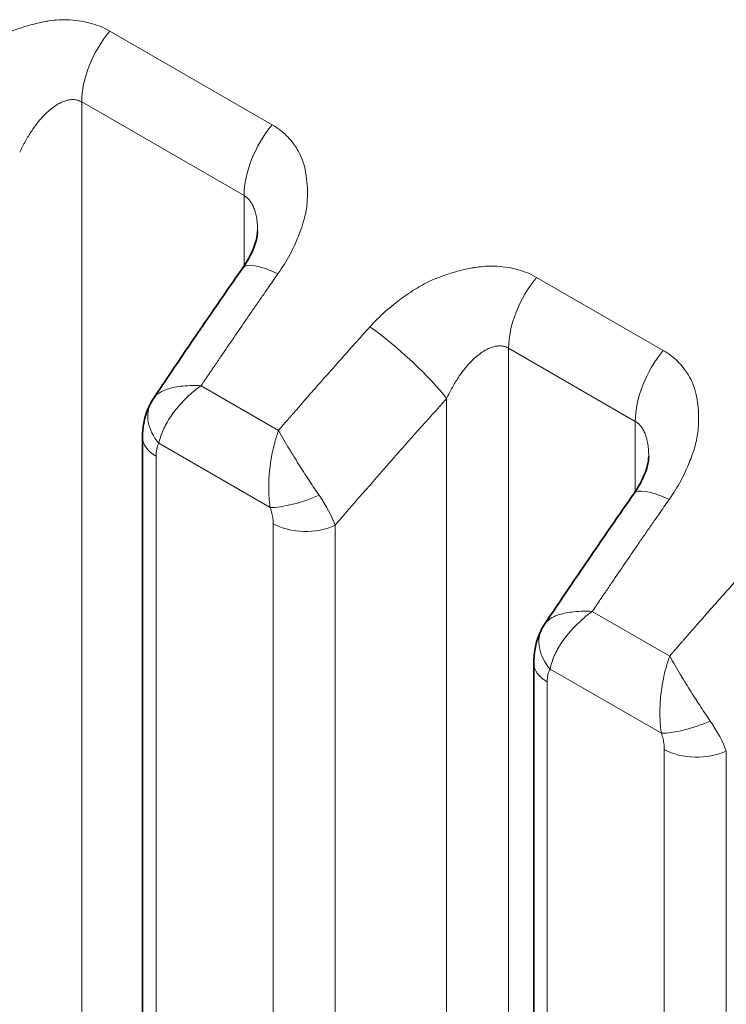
# Model space of a CAD drawing. Header units: millimetres. Extents: x 5 to 415, y 5 to 292.
# Tile 192 of 197: x 379.75 to 382.06, y 246.66 to 249.88. Entities that reach past the tile are written whole.
import ezdxf

# ---------------------------------------------------------------- set-up
doc = ezdxf.new("R2010")
doc.units = ezdxf.units.MM
doc.layers.add('Sichtbar (ISO)', color=7, linetype='Continuous', lineweight=35)
doc.layers.add('Sichtbar schmal (ISO)', color=7, linetype='Continuous', lineweight=18)

msp = doc.modelspace()

# ---------------------------------------------------------------- linework, layer by layer
at = {"layer": 'Sichtbar (ISO)'}
for p, q in [((380.53020527, 249.18578126), (380.53020527, 249.18578076)), ((380.19114864, 248.63878756), (380.19114569, 248.63878315)), ((380.15463045, 248.5103809), (380.15463045, 240.77081045)), ((381.80757619, 248.44829081), (381.80757619, 248.44829031)), ((381.46852028, 247.90129795), (381.46851733, 247.90129354)), ((381.43200137, 247.77289045), (381.43200137, 240.0329552))]:
    msp.add_line(p, q, dxfattribs=at)
for points, knots in [([(380.48162214, 249.06394158), (380.49656407, 249.08534907), (380.50864124, 249.10755986), (380.5202933, 249.13653677), (380.52313437, 249.14507269), (380.52891751, 249.16665372), (380.53020526, 249.17838351), (380.53020527, 249.18578076)], [0, 0, 0, 0, 0.017002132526, 0.017002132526, 0.024501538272, 0.024501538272, 0.037731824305, 0.037731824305, 0.037731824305, 0.037731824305]), ([(380.19114892, 248.63878736), (380.21029705, 248.66742114), (380.22948934, 248.6959981), (380.26796125, 248.75303695), (380.28724088, 248.78149884), (380.3258865, 248.83830608), (380.3452525, 248.86665144), (380.3840699, 248.92322419), (380.4035213, 248.95145158), (380.44250854, 249.00778695), (380.46204437, 249.03589494), (380.48162192, 249.06394251)], [5.717024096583, 5.717024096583, 5.717024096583, 5.717024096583, 5.724218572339, 5.724218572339, 5.731413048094, 5.731413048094, 5.73860752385, 5.73860752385, 5.745801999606, 5.745801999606, 5.752996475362, 5.752996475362, 5.752996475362, 5.752996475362]), ([(380.15463045, 248.51038117), (380.15463062, 248.5417859), (380.16000861, 248.57353972), (380.1753356, 248.61091647), (380.17929425, 248.61906252), (380.18378838, 248.62691296)], [0, 0, 0, 0, 0.019851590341, 0.019851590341, 0.025538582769, 0.025538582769, 0.025538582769, 0.025538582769]), ([(381.75899306, 248.32645113), (381.773935, 248.34785862), (381.78601217, 248.37006941), (381.79766423, 248.39904632), (381.80050529, 248.40758224), (381.80628843, 248.42916327), (381.80757619, 248.44089306), (381.80757619, 248.44829031)], [0, 0, 0, 0, 0.017002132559, 0.017002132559, 0.024501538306, 0.024501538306, 0.037731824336, 0.037731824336, 0.037731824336, 0.037731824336]), ([(381.46851985, 247.90129691), (381.48766798, 247.92993069), (381.50686026, 247.95850766), (381.54533217, 248.01554651), (381.5646118, 248.04400839), (381.60325742, 248.10081564), (381.62262342, 248.12916099), (381.66144082, 248.18573374), (381.68089223, 248.21396113), (381.71987946, 248.27029651), (381.73941529, 248.29840449), (381.75899285, 248.32645206)], [5.717024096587, 5.717024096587, 5.717024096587, 5.717024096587, 5.724218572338, 5.724218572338, 5.73141304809, 5.73141304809, 5.738607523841, 5.738607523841, 5.745801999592, 5.745801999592, 5.752996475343, 5.752996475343, 5.752996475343, 5.752996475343]), ([(381.43200137, 247.77289072), (381.43200154, 247.80429546), (381.43737954, 247.83604928), (381.45270652, 247.87342602), (381.45666517, 247.88157207), (381.4611593, 247.88942251)], [0, 0, 0, 0, 0.019851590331, 0.019851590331, 0.025538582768, 0.025538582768, 0.025538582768, 0.025538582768])]:
    msp.add_open_spline(points, degree=3, knots=knots, dxfattribs=at)
for points in [[(380.18378944, 248.62691482), (380.18610759, 248.63096399), (380.18856491, 248.63492304), (380.19114569, 248.63878315)], [(381.46116037, 247.88942437), (381.46347852, 247.89347354), (381.46593583, 247.89743259), (381.46851662, 247.9012927)]]:
    msp.add_open_spline(points, degree=3, dxfattribs=at)
at = {"layer": 'Sichtbar schmal (ISO)'}
for p, q in [((380.57781855, 249.53192127), (380.04742246, 249.8381456)), ((379.95587531, 249.60645779), (380.48627128, 249.30023358)), ((379.95587716, 241.04024826), (379.95587531, 249.60645779)), ((380.48627081, 249.07075913), (380.48627128, 249.30023358)), ((381.85518947, 248.79443083), (381.441466, 249.03329418)), ((381.34991891, 248.80160636), (381.76364221, 248.56274313)), ((381.34992161, 240.23541599), (381.34991891, 248.80160636)), ((380.59867573, 248.53342447), (380.34584122, 248.67939447)), ((381.14743444, 240.41056167), (381.14743325, 248.63701013)), ((380.63720805, 248.57799406), (380.632765, 248.57287867)), ((381.76364156, 248.33326874), (381.76364221, 248.56274313)), ((380.5716677, 248.28113066), (380.20790005, 248.49115194)), ((380.19856444, 240.7095732), (380.19856444, 248.44914365)), ((380.58100309, 248.2283426), (380.58100302, 240.48874367)), ((380.78348701, 248.22323803), (380.78348703, 240.48363938)), ((381.87604666, 247.79593402), (381.62321215, 247.94190402)), ((381.91457898, 247.84050362), (381.91013593, 247.83538822)), ((381.84903862, 247.54364022), (381.48527097, 247.7536615)), ((381.47593536, 239.97171795), (381.47593536, 247.71165321)), ((381.85837401, 247.49085215), (381.85837393, 239.75080509)), ((382.06085794, 247.48574758), (382.06085795, 239.74570078))]:
    msp.add_line(p, q, dxfattribs=at)
for centre, major_axis, ratio, start_param, end_param in [((380.13265189, 249.70851979), (-0.125, -0.21650635), 0.5773502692, 4.4300756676, 5.4977864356), ((380.66304798, 249.40229546), (0.125, 0.21650635), 0.5773502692, 1.288483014, 2.3561935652), ((380.68662113, 248.92085049), (-0.2049992, 0.14309202), 0.2476387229, 5.329888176, 6.2831853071), ((385.41628305, 241.91722446), (6.46431649, 13.34343326), 0.5248289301, 1.2767232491, 1.2786531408), ((385.41628603, 241.91722302), (-6.46431656, -13.34343342), 0.5248289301, 4.4171940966, 4.4183159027), ((381.52669544, 248.90366837), (-0.125, -0.21650635), 0.5773502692, 4.4300756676, 5.4977863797), ((385.41627837, 241.91722673), (-6.46431637, -13.34343301), 0.5248289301, 4.4202457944, 4.4213540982), ((385.41618509, 241.91727192), (6.46431396, 13.34342804), 0.5248289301, 1.2881238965, 1.2984041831), ((380.89542457, 248.85093381), (-0.36012291, -0.40000708), 0.0233050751, 4.6815383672, 4.8147265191), ((380.98673512, 248.7475791), (-0.18568232, 0.16739796), 0.1608181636, 3.8279418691, 5.3537520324), ((386.64007785, 241.21129261), (-8.40315477, -12.21286883), 0.6254768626, 4.5096789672, 4.5173166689), ((385.41617393, 241.91727733), (-6.46431367, -13.34342744), 0.5248289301, 4.4399968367, 4.4427128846), ((381.9404189, 248.66480501), (0.125, 0.21650635), 0.5773502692, 1.288483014, 2.3561935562), ((386.6401539, 241.21124029), (-8.40315172, -12.2128644), 0.6254768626, 4.5173166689, 4.5275970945), ((385.41613657, 241.91729542), (6.4643127, 13.34342544), 0.5248289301, 1.3028374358, 1.3040717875), ((385.41608821, 241.91731885), (-6.46431143, -13.34342282), 0.5248289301, 4.4469572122, 4.4475171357), ((386.79353022, 241.10570857), (8.26158775, 12.00711998), 0.6254768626, 1.3631952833, 1.4014171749), ((380.31396606, 248.55238933), (-0.13017705, 0.07452473), 0.7739402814, 6.2831778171, 7.4306181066), ((386.64016321, 241.21123388), (8.40315135, 12.21286386), 0.6254768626, 1.3860044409, 1.3886956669), ((386.64019454, 241.21121232), (-8.40315009, -12.21286202), 0.6254768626, 4.5320148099, 4.5332712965), ((386.64018523, 241.21121873), (8.40315046, 12.21286257), 0.6254768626, 1.3892815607, 1.3899604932), ((386.64030124, 241.21113891), (-8.40314574, -12.21285571), 0.6254768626, 4.5347330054, 4.5355671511), ((380.30463045, 248.5103809), (-0.15, 0), 0.5773502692, 6.2831821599, 7.0685835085), ((380.27365642, 248.39936755), (-0.04798735, 0.10858914), 0.531897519, 0.3735779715, 0.8773869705), ((380.67770641, 248.34244639), (-0.14179557, -0.04892863), 0.2606286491, 0.6408356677, 1.8639415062), ((380.61352752, 248.32815288), (-0.16834558, 0.19280059), 0.3459666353, 3.8711004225, 4.3845205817), ((381.96399205, 248.18336004), (-0.2049992, 0.14309202), 0.2476387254, 5.3298881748, 6.283185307), ((386.69365393, 241.17973404), (6.46431643, 13.34343329), 0.5248289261, 1.2767232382, 1.2786531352), ((386.69365691, 241.17973259), (-6.46431651, -13.34343345), 0.5248289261, 4.4171940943, 4.4183158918), ((386.69364925, 241.1797363), (-6.46431631, -13.34343304), 0.5248289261, 4.4202457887, 4.4213540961), ((380.68706902, 248.28957989), (-0.15, 0), 0.5773502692, 0.7853989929, 2.2689275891), ((386.69355598, 241.17978149), (6.4643139, 13.34342807), 0.5248289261, 1.28812392, 1.2984041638), ((387.91744875, 240.47380218), (-8.40315477, -12.21286882), 0.6254768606, 4.5096789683, 4.5173166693), ((386.69354481, 241.1797869), (-6.46431361, -13.34342747), 0.5248289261, 4.4399968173, 4.4427128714), ((387.9175248, 240.47374986), (-8.40315173, -12.2128644), 0.6254768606, 4.5173166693, 4.5275970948), ((386.69350746, 241.179805), (6.46431264, 13.34342546), 0.5248289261, 1.3028374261, 1.3040717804), ((386.6934591, 241.17982843), (-6.46431137, -13.34342285), 0.5248289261, 4.4469572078, 4.4475171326), ((381.59133699, 247.81489889), (-0.13017705, 0.07452473), 0.7739402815, 6.2831778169, 7.4306181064), ((387.91753411, 240.47374345), (8.40315136, 12.21286385), 0.6254768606, 1.3860044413, 1.3886956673), ((387.91756544, 240.47372189), (-8.40315009, -12.21286202), 0.6254768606, 4.5320148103, 4.5332712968), ((387.91755613, 240.4737283), (8.40315047, 12.21286256), 0.6254768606, 1.389281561, 1.3899604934), ((387.91767214, 240.47364848), (-8.40314575, -12.2128557), 0.6254768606, 4.5347330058, 4.5355671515), ((381.58200137, 247.77289045), (-0.15, 0), 0.5773502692, 6.2831821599, 7.0685835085), ((381.55102786, 247.66187657), (-0.04798791, 0.10858966), 0.5318968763, 0.3735757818, 0.8773829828), ((381.95507734, 247.60495594), (-0.14179557, -0.04892863), 0.2606286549, 0.6408356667, 1.8639415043), ((381.89089835, 247.59066246), (-0.16834567, 0.19280064), 0.3459667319, 3.8711003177, 4.3845203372), ((381.96443994, 247.55208944), (-0.15, 0), 0.5773502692, 0.7853989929, 2.2689275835)]:
    msp.add_ellipse(centre, major_axis=major_axis, ratio=ratio, start_param=start_param, end_param=end_param, dxfattribs=at)
for points, knots in [([(379.50317459, 249.67651265), (379.51978285, 249.69521569), (379.53710185, 249.7122052), (379.55412883, 249.72727382), (379.57211334, 249.74318984), (379.5897634, 249.75696455), (379.60595578, 249.76878628), (379.61407229, 249.77471197), (379.62182437, 249.78015341), (379.62908172, 249.78516116), (379.63908602, 249.79206437), (379.64819214, 249.79792993), (379.65686217, 249.80320169), (379.67387444, 249.81354592), (379.68916905, 249.82172642), (379.70708927, 249.82958722), (379.71239184, 249.83191322), (379.71792935, 249.83419747), (379.72382142, 249.83644493), (379.73360262, 249.84017585), (379.74428245, 249.84407422), (379.7554992, 249.8478176), (379.76993343, 249.85263474), (379.78525762, 249.85717783), (379.80058452, 249.86100726), (379.81475116, 249.8645468), (379.82891306, 249.86747595), (379.84233353, 249.86976188), (379.84458343, 249.87014511), (379.84681263, 249.87051103), (379.84901771, 249.87086041), (379.86023185, 249.87263722), (379.87084876, 249.87374915), (379.8810188, 249.87435761), (379.89356851, 249.87510844), (379.90543954, 249.87509838), (379.91695564, 249.87448616), (379.92993332, 249.87379624), (379.94246803, 249.87234844), (379.95499496, 249.87010936), (379.96435383, 249.86843655), (379.97370731, 249.86643385), (379.98293198, 249.86402727), (379.99385591, 249.86117739), (380.00459877, 249.85775935), (380.01494841, 249.85371718), (380.02635023, 249.84926406), (380.03727267, 249.8440521), (380.04742246, 249.8381456)], [0, 0, 0, 0, 0.0773491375, 0.0773491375, 0.0773491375, 0.1590480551, 0.1590480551, 0.1590480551, 0.2, 0.2, 0.2, 0.2564524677, 0.2564524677, 0.2564524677, 0.3672231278, 0.3672231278, 0.3672231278, 0.4, 0.4, 0.4, 0.4544116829, 0.4544116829, 0.4544116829, 0.5244311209, 0.5244311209, 0.5244311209, 0.5891500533, 0.5891500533, 0.5891500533, 0.6, 0.6, 0.6, 0.6551786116, 0.6551786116, 0.6551786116, 0.723268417, 0.723268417, 0.723268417, 0.8, 0.8, 0.8, 0.8573261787, 0.8573261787, 0.8573261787, 0.925212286, 0.925212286, 0.925212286, 1, 1, 1, 1]), ([(379.75339009, 249.4418613), (379.75927666, 249.45452065), (379.77133106, 249.47814966), (379.79060311, 249.50981354), (379.80975867, 249.5364396), (379.82844929, 249.5584097), (379.84635603, 249.57606039), (379.86321479, 249.58976049), (379.87888827, 249.59996199), (379.89341089, 249.6071603), (379.9069567, 249.61178989), (379.91973955, 249.61412763), (379.93206401, 249.61426923), (379.94427176, 249.61201351), (379.95202759, 249.60867914), (379.9558752, 249.60645783)], [0.00000371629, 0.00000371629, 0.00000371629, 0.00000371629, 0.11501556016, 0.22023128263, 0.31702701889, 0.40631380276, 0.48850401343, 0.56383288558, 0.63287436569, 0.69672357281, 0.7569514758, 0.8153002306, 0.87314538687, 0.93356802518, 1, 1, 1, 1]), ([(380.57781855, 249.53192127), (380.5863994, 249.5270798), (380.59460439, 249.52166305), (380.6023463, 249.51576498), (380.60996857, 249.50995806), (380.61714187, 249.50368512), (380.6238346, 249.49706203), (380.63069654, 249.49027148), (380.63705335, 249.48311346), (380.64292704, 249.47572719), (380.64445931, 249.47380032), (380.64595886, 249.47185791), (380.64742682, 249.46990245), (380.65190468, 249.46393751), (380.65600759, 249.45782363), (380.65978751, 249.45150736), (380.66505604, 249.4427036), (380.66970408, 249.43350722), (380.67375184, 249.42370502), (380.67784478, 249.41379342), (380.68132406, 249.40325882), (380.68405549, 249.3918425), (380.68454359, 249.38980243), (380.68500734, 249.38773423), (380.68544549, 249.38563637), (380.68743209, 249.37612431), (380.68911888, 249.3660487), (380.69035278, 249.35574906), (380.69195331, 249.342389), (380.69277794, 249.32865294), (380.69293153, 249.31539864), (380.69308, 249.30258631), (380.6926133, 249.29023082), (380.69195671, 249.27912107), (380.6917803, 249.27613615), (380.69155346, 249.27323778), (380.69128343, 249.27040634), (380.6896071, 249.25282903), (380.6865411, 249.23786535), (380.68160723, 249.22032126), (380.67895843, 249.21090251), (380.67571945, 249.20073167), (380.67141544, 249.18902157), (380.66876383, 249.18180723), (380.66583084, 249.17403284), (380.66251919, 249.16577349), (380.65544478, 249.14812973), (380.64661192, 249.1282531), (380.63529175, 249.10705382), (380.624707, 249.08723177), (380.6119421, 249.06625969), (380.59682837, 249.0451025)], [0, 0, 0, 0, 0.0614001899, 0.0614001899, 0.0614001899, 0.1218514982, 0.1218514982, 0.1218514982, 0.1838312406, 0.1838312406, 0.1838312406, 0.2, 0.2, 0.2, 0.2493211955, 0.2493211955, 0.2493211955, 0.3180661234, 0.3180661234, 0.3180661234, 0.3875783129, 0.3875783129, 0.3875783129, 0.4, 0.4, 0.4, 0.4563218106, 0.4563218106, 0.4563218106, 0.529378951, 0.529378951, 0.529378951, 0.6, 0.6, 0.6, 0.6189741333, 0.6189741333, 0.6189741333, 0.7367634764, 0.7367634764, 0.7367634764, 0.8, 0.8, 0.8, 0.8389586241, 0.8389586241, 0.8389586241, 0.9221826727, 0.9221826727, 0.9221826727, 1, 1, 1, 1]), ([(380.48627128, 249.30023358), (380.4894807, 249.29838056), (380.49557216, 249.29403684), (380.5037649, 249.28561654), (380.51100354, 249.27529294), (380.51731291, 249.26285939), (380.52261743, 249.24806042), (380.52676193, 249.23059125), (380.52951121, 249.2101244), (380.53019034, 249.19461708), (380.53020527, 249.18614756), (380.53020527, 249.18578126)], [0, 0, 0, 0, 0.05541657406, 0.11012063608, 0.1657300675, 0.22336512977, 0.28408898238, 0.34891891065, 0.41891078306, 0.49506723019, 0.49850582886, 0.49850582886, 0.49850582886, 0.49850582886]), ([(380.89721813, 248.87166124), (380.91382639, 248.89036427), (380.93114539, 248.90735379), (380.94817237, 248.92242241), (380.96615688, 248.93833842), (380.98380694, 248.95211314), (380.99999933, 248.96393486), (381.00811583, 248.96986056), (381.01586792, 248.97530199), (381.02312527, 248.98030974), (381.03312956, 248.98721296), (381.04223568, 248.99307851), (381.05090571, 248.99835028), (381.06791798, 249.0086945), (381.08321259, 249.016875), (381.10113282, 249.02473581), (381.10643539, 249.02706181), (381.1119729, 249.02934606), (381.11786496, 249.03159352), (381.12764617, 249.03532444), (381.13832599, 249.03922281), (381.14954274, 249.04296618), (381.16397697, 249.04778333), (381.17930116, 249.05232642), (381.19462806, 249.05615585), (381.2087947, 249.05969539), (381.22295661, 249.06262454), (381.23637707, 249.06491047), (381.23862698, 249.0652937), (381.24085618, 249.06565961), (381.24306125, 249.06600899), (381.25427539, 249.06778581), (381.26489231, 249.06889774), (381.27506234, 249.06950619), (381.28761205, 249.07025702), (381.29948309, 249.07024697), (381.31099918, 249.06963475), (381.32397686, 249.06894483), (381.33651157, 249.06749702), (381.3490385, 249.06525795), (381.35839737, 249.06358513), (381.36775085, 249.06158243), (381.37697552, 249.05917586), (381.38789945, 249.05632597), (381.39864232, 249.05290794), (381.40899195, 249.04886576), (381.42039377, 249.04441264), (381.43131621, 249.03920068), (381.441466, 249.03329418)], [0, 0, 0, 0, 0.0773491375, 0.0773491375, 0.0773491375, 0.1590480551, 0.1590480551, 0.1590480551, 0.2, 0.2, 0.2, 0.2564524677, 0.2564524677, 0.2564524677, 0.3672231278, 0.3672231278, 0.3672231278, 0.4, 0.4, 0.4, 0.4544116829, 0.4544116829, 0.4544116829, 0.5244311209, 0.5244311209, 0.5244311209, 0.5891500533, 0.5891500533, 0.5891500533, 0.6, 0.6, 0.6, 0.6551786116, 0.6551786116, 0.6551786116, 0.723268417, 0.723268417, 0.723268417, 0.8, 0.8, 0.8, 0.8573261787, 0.8573261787, 0.8573261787, 0.925212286, 0.925212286, 0.925212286, 1, 1, 1, 1]), ([(380.49414599, 248.89707374), (380.5017518, 248.90807976), (380.50936347, 248.91908037), (380.51696582, 248.93008262), (380.52456817, 248.94108486), (380.53216119, 248.95208874), (380.53977192, 248.96308158), (380.54738264, 248.97407443), (380.55501106, 248.98505624), (380.56264805, 248.99603122)], [0, 0, 0, 0, 0.3333333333, 0.3333333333, 0.3333333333, 0.6666666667, 0.6666666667, 0.6666666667, 1, 1, 1, 1]), ([(381.14743363, 248.63700989), (381.1533202, 248.64966924), (381.1653746, 248.67329825), (381.18464665, 248.70496212), (381.20380221, 248.73158819), (381.22249283, 248.75355829), (381.24039957, 248.77120897), (381.25725833, 248.78490907), (381.27293182, 248.79511057), (381.28745444, 248.80230888), (381.30100024, 248.80693847), (381.3137831, 248.80927621), (381.32610755, 248.80941782), (381.3383153, 248.8071621), (381.34607114, 248.80382773), (381.34991874, 248.80160641)], [0.00000371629, 0.00000371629, 0.00000371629, 0.00000371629, 0.11501556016, 0.22023128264, 0.31702701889, 0.40631380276, 0.48850401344, 0.56383288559, 0.6328743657, 0.69672357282, 0.7569514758, 0.81530023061, 0.87314538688, 0.93356802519, 1, 1, 1, 1]), ([(381.85518947, 248.79443083), (381.86377033, 248.78958935), (381.87197532, 248.7841726), (381.87971723, 248.77827453), (381.8873395, 248.77246761), (381.89451279, 248.76619467), (381.90120552, 248.75957158), (381.90806746, 248.75278104), (381.91442428, 248.74562301), (381.92029796, 248.73823674), (381.92183024, 248.73630987), (381.92332978, 248.73436747), (381.92479774, 248.732412), (381.92927561, 248.72644706), (381.93337852, 248.72033318), (381.93715843, 248.71401691), (381.94242696, 248.70521315), (381.947075, 248.69601677), (381.95112276, 248.68621457), (381.9552157, 248.67630298), (381.95869498, 248.66576837), (381.96142642, 248.65435206), (381.96191452, 248.65231199), (381.96237827, 248.65024379), (381.96281641, 248.64814592), (381.96480302, 248.63863387), (381.9664898, 248.62855826), (381.9677237, 248.61825861), (381.96932423, 248.60489855), (381.97014886, 248.5911625), (381.97030245, 248.5779082), (381.97045093, 248.56509586), (381.96998422, 248.55274037), (381.96932763, 248.54163062), (381.96915122, 248.53864571), (381.96892439, 248.53574733), (381.96865435, 248.53291589), (381.96697803, 248.51533859), (381.96391203, 248.50037491), (381.95897816, 248.48283081), (381.95632936, 248.47341207), (381.95309037, 248.46324122), (381.94878636, 248.45153112), (381.94613476, 248.44431678), (381.94320176, 248.4365424), (381.93989011, 248.42828304), (381.93281571, 248.41063928), (381.92398285, 248.39076265), (381.91266267, 248.36956337), (381.90207792, 248.34974132), (381.88931302, 248.32876924), (381.87419929, 248.30761205)], [0, 0, 0, 0, 0.0614001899, 0.0614001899, 0.0614001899, 0.1218514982, 0.1218514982, 0.1218514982, 0.1838312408, 0.1838312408, 0.1838312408, 0.2, 0.2, 0.2, 0.2493211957, 0.2493211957, 0.2493211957, 0.3180661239, 0.3180661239, 0.3180661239, 0.3875783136, 0.3875783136, 0.3875783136, 0.4, 0.4, 0.4, 0.4563218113, 0.4563218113, 0.4563218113, 0.5293789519, 0.5293789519, 0.5293789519, 0.6, 0.6, 0.6, 0.6189741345, 0.6189741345, 0.6189741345, 0.7367634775, 0.7367634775, 0.7367634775, 0.8, 0.8, 0.8, 0.8389586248, 0.8389586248, 0.8389586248, 0.9221826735, 0.9221826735, 0.9221826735, 1, 1, 1, 1]), ([(380.37455008, 248.72173686), (380.37513631, 248.72259718), (380.37577068, 248.7235304), (380.37635311, 248.72439028), (380.3769356, 248.72525026), (380.37746614, 248.72603691), (380.3782445, 248.72718818), (380.37902287, 248.72833945), (380.38004908, 248.72985532), (380.38122334, 248.73158961)], [0.00003463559, 0.00003463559, 0.00003463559, 0.00003463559, 0.33333333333, 0.33333333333, 0.33333333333, 0.66666666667, 0.66666666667, 0.66666666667, 1, 1, 1, 1]), ([(380.38848291, 248.74226268), (380.38778183, 248.74124708), (380.38705642, 248.74019108), (380.38641736, 248.73925205), (380.38577831, 248.73831303), (380.38522558, 248.737491), (380.3843998, 248.73627118), (380.38357402, 248.73505136), (380.38247523, 248.7334337), (380.38122334, 248.73158961)], [0.00000035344, 0.00000035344, 0.00000035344, 0.00000035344, 0.33333333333, 0.33333333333, 0.33333333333, 0.66666666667, 0.66666666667, 0.66666666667, 1, 1, 1, 1]), ([(380.35782767, 248.69692537), (380.35867114, 248.69819126), (380.36001163, 248.70022192), (380.36083977, 248.70146721), (380.36166791, 248.7027125), (380.36198357, 248.70317258), (380.36252351, 248.70396368), (380.36306345, 248.70475477), (380.36382772, 248.70587682), (380.36457073, 248.70695779)], [0, 0, 0, 0, 0.3333333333, 0.3333333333, 0.3333333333, 0.6666666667, 0.6666666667, 0.6666666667, 1, 1, 1, 1]), ([(380.34583274, 248.67938938), (380.34581685, 248.67939013), (380.33330204, 248.67997831), (380.31016066, 248.68017275), (380.27964787, 248.67787709), (380.25465453, 248.67366341), (380.23444485, 248.66805596), (380.21814814, 248.66132852), (380.20510167, 248.65352638), (380.1964633, 248.64586612), (380.19244416, 248.64072479), (380.19114864, 248.63878756)], [0.00000253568, 0.00000253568, 0.00000253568, 0.00000253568, 0.0000223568, 0.16000392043, 0.30616831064, 0.43882432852, 0.55956331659, 0.67230799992, 0.78178064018, 0.89039167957, 0.95291853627, 0.95291853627, 0.95291853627, 0.95291853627]), ([(380.34583931, 248.67939412), (380.3342285, 248.6710309), (380.32332418, 248.66225136), (380.31319467, 248.65332061), (380.30339299, 248.6446789), (380.2943182, 248.6359), (380.28604851, 248.62721454), (380.28284473, 248.62384969), (380.279761, 248.6204985), (380.27679841, 248.61717286), (380.27228697, 248.61210857), (380.268061, 248.60710512), (380.26406753, 248.60213901), (380.2577025, 248.59422369), (380.25192323, 248.58640575), (380.24659191, 248.57852571), (380.24154221, 248.57106192), (380.23689307, 248.56354039), (380.23262376, 248.55578678), (380.22868421, 248.54863204), (380.2250744, 248.54129873), (380.22185747, 248.53392187), (380.21871764, 248.52672184), (380.21595161, 248.51948108), (380.21360528, 248.51229976), (380.21127426, 248.50516534), (380.20935694, 248.49808976), (380.20790005, 248.49115194)], [0.00000497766, 0.00000497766, 0.00000497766, 0.00000497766, 0.14230021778, 0.14230021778, 0.14230021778, 0.27999039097, 0.27999039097, 0.27999039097, 0.33333333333, 0.33333333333, 0.33333333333, 0.4145642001, 0.4145642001, 0.4145642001, 0.54403503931, 0.54403503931, 0.54403503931, 0.66666666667, 0.66666666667, 0.66666666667, 0.77982659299, 0.77982659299, 0.77982659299, 0.89027393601, 0.89027393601, 0.89027393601, 1, 1, 1, 1]), ([(380.34584053, 248.67939499), (380.3462499, 248.68000201), (380.34668094, 248.68059449), (380.34710171, 248.68119002), (380.34752247, 248.68178554), (380.34793297, 248.68238411), (380.34834129, 248.6829826), (380.34874962, 248.6835811), (380.34915578, 248.68417953), (380.34955947, 248.6847778)], [0, 0, 0, 0, 0.3333333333, 0.3333333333, 0.3333333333, 0.6666666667, 0.6666666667, 0.6666666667, 1, 1, 1, 1]), ([(380.64937514, 248.5919989), (380.64874343, 248.59125967), (380.6481256, 248.59053954), (380.64749815, 248.58981637), (380.6468707, 248.58909321), (380.64623365, 248.58836701), (380.64560713, 248.58764788), (380.64498061, 248.58692876), (380.64436462, 248.58621672), (380.64375246, 248.58550838)], [0, 0, 0, 0, 0.33333333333, 0.33333333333, 0.33333333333, 0.66666666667, 0.66666666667, 0.66666666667, 0.99999936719, 0.99999936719, 0.99999936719, 0.99999936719]), ([(380.60669069, 248.54268617), (380.60746506, 248.54367402), (380.60826536, 248.5446528), (380.60910992, 248.54562873), (380.60995447, 248.54660467), (380.61084327, 248.54757777), (380.61168787, 248.54855344), (380.61253246, 248.5495291), (380.61333284, 248.55050734), (380.6141185, 248.55148635)], [0, 0, 0, 0, 0.33333333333, 0.33333333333, 0.33333333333, 0.66666666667, 0.66666666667, 0.66666666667, 0.99999999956, 0.99999999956, 0.99999999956, 0.99999999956]), ([(380.6141185, 248.55148635), (380.61470789, 248.55211948), (380.615346, 248.55282203), (380.61611107, 248.55369081), (380.61687613, 248.55455959), (380.61776818, 248.55559458), (380.61855254, 248.55650528), (380.61933689, 248.55741597), (380.62001354, 248.55820239), (380.62066066, 248.55896134)], [0, 0, 0, 0, 0.33333333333, 0.33333333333, 0.33333333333, 0.66666666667, 0.66666666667, 0.66666666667, 0.99999263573, 0.99999263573, 0.99999263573, 0.99999263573]), ([(381.76364221, 248.56274314), (381.76685163, 248.56089012), (381.77294308, 248.55654639), (381.78113583, 248.54812609), (381.78837447, 248.53780249), (381.79468383, 248.52536894), (381.79998835, 248.51056997), (381.80413285, 248.49310081), (381.80688213, 248.47263396), (381.80756126, 248.45712663), (381.80757619, 248.44865711), (381.80757619, 248.44829081)], [0, 0, 0, 0, 0.05541657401, 0.11012063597, 0.16573006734, 0.22336512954, 0.28408898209, 0.34891891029, 0.41891078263, 0.49506722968, 0.49850582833, 0.49850582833, 0.49850582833, 0.49850582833]), ([(380.5716677, 248.28113066), (380.5702759, 248.28941109), (380.56917075, 248.29791257), (380.5683539, 248.306552), (380.56753325, 248.31523177), (380.56700447, 248.32405043), (380.566744, 248.33292381), (380.56645729, 248.34269125), (380.56649656, 248.35252473), (380.5667909, 248.3622955), (380.56708315, 248.37199743), (380.56761309, 248.38162768), (380.56839607, 248.39129182), (380.56926399, 248.40200419), (380.57044296, 248.41276058), (380.57197676, 248.42370459), (380.57297885, 248.43085473), (380.5741331, 248.43808461), (380.57545373, 248.44542759), (380.57622658, 248.44972478), (380.57705732, 248.4540592), (380.57794695, 248.458421), (380.58042062, 248.47054923), (380.58335308, 248.48289207), (380.58673381, 248.49520247), (380.59026349, 248.50805523), (380.59428253, 248.52086695), (380.59867143, 248.53342429)], [0, 0, 0, 0, 0.10716157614, 0.10716157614, 0.10716157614, 0.21482358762, 0.21482358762, 0.21482358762, 0.33333333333, 0.33333333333, 0.33333333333, 0.45100795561, 0.45100795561, 0.45100795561, 0.58144625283, 0.58144625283, 0.58144625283, 0.66666666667, 0.66666666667, 0.66666666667, 0.71653853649, 0.71653853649, 0.71653853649, 0.85520999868, 0.85520999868, 0.85520999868, 0.99999107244, 0.99999107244, 0.99999107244, 0.99999107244]), ([(380.73088851, 248.32120559), (380.72589123, 248.32849339), (380.72082738, 248.33597564), (380.7157489, 248.34356371), (380.71068287, 248.35113319), (380.70560244, 248.35880775), (380.70055042, 248.36650874), (380.69531129, 248.37449495), (380.69010285, 248.38250939), (380.68496917, 248.39046651), (380.67937093, 248.39914368), (380.67388578, 248.40774442), (380.66844814, 248.41636713), (380.6627598, 248.42538739), (380.65712241, 248.43443332), (380.65147464, 248.44360991), (380.64801063, 248.44923829), (380.64454313, 248.45491549), (380.64106228, 248.46066153), (380.6387017, 248.46455829), (380.6363346, 248.46848502), (380.63396975, 248.47243011), (380.62797846, 248.48242486), (380.62200104, 248.49253895), (380.61619013, 248.50255743), (380.6101278, 248.51300938), (380.60424842, 248.52335447), (380.59867468, 248.5334222)], [0, 0, 0, 0, 0.10993675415, 0.10993675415, 0.10993675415, 0.21960425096, 0.21960425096, 0.21960425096, 0.33333333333, 0.33333333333, 0.33333333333, 0.45735397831, 0.45735397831, 0.45735397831, 0.58709261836, 0.58709261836, 0.58709261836, 0.66666666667, 0.66666666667, 0.66666666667, 0.72063083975, 0.72063083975, 0.72063083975, 0.85734739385, 0.85734739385, 0.85734739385, 0.99997916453, 0.99997916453, 0.99997916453, 0.99997916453]), ([(381.7715167, 248.15958299), (381.77912254, 248.17058904), (381.78673423, 248.18158969), (381.79433661, 248.19259197), (381.80193898, 248.20359425), (381.80953202, 248.21459816), (381.81714277, 248.22559104), (381.82475351, 248.23658391), (381.83238196, 248.24756576), (381.84001898, 248.25854077)], [0, 0, 0, 0, 0.3333333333, 0.3333333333, 0.3333333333, 0.6666666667, 0.6666666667, 0.6666666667, 1, 1, 1, 1]), ([(381.65192106, 247.9842465), (381.6525073, 247.98510682), (381.65314166, 247.98604005), (381.6537241, 247.98689993), (381.65430659, 247.98775991), (381.65483713, 247.98854656), (381.6556155, 247.98969783), (381.65639386, 247.9908491), (381.65742008, 247.99236497), (381.65859434, 247.99409927)], [0.00003462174, 0.00003462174, 0.00003462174, 0.00003462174, 0.33333333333, 0.33333333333, 0.33333333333, 0.66666666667, 0.66666666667, 0.66666666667, 1, 1, 1, 1]), ([(381.66585392, 248.00477237), (381.66515284, 248.00375676), (381.66442743, 248.00270076), (381.66378837, 248.00176173), (381.66314931, 248.0008227), (381.66259658, 248.00000068), (381.66177081, 247.99878086), (381.66094503, 247.99756103), (381.65984623, 247.99594337), (381.65859434, 247.99409927)], [0.00000035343, 0.00000035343, 0.00000035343, 0.00000035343, 0.33333333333, 0.33333333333, 0.33333333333, 0.66666666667, 0.66666666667, 0.66666666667, 1, 1, 1, 1]), ([(381.63519862, 247.95943496), (381.63604209, 247.96070085), (381.63738258, 247.96273152), (381.63821072, 247.96397681), (381.63903887, 247.9652221), (381.63935453, 247.96568218), (381.63989447, 247.96647328), (381.64043441, 247.96726438), (381.64119868, 247.96838643), (381.64194169, 247.9694674)], [0.00000000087, 0.00000000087, 0.00000000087, 0.00000000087, 0.33333333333, 0.33333333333, 0.33333333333, 0.66666666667, 0.66666666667, 0.66666666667, 1, 1, 1, 1]), ([(381.62320366, 247.94189893), (381.62318777, 247.94189968), (381.61067297, 247.94248786), (381.58753159, 247.9426823), (381.55701879, 247.94038664), (381.53202546, 247.93617297), (381.51181577, 247.93056552), (381.49551907, 247.92383807), (381.48247259, 247.91603593), (381.47383422, 247.90837567), (381.46981508, 247.90323435), (381.46852028, 247.90129795)], [0.00000253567, 0.00000253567, 0.00000253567, 0.00000253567, 0.00002235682, 0.16000392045, 0.30616831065, 0.43882432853, 0.55956331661, 0.67230799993, 0.78178064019, 0.89039167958, 0.9529185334, 0.9529185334, 0.9529185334, 0.9529185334]), ([(381.62321023, 247.94190367), (381.61159942, 247.93354046), (381.6006951, 247.92476091), (381.5905656, 247.91583017), (381.58076391, 247.90718845), (381.57168912, 247.89840955), (381.56341944, 247.8897241), (381.56021566, 247.88635924), (381.55713192, 247.88300805), (381.55416934, 247.87968242), (381.5496579, 247.87461813), (381.54543192, 247.86961468), (381.54143846, 247.86464856), (381.53507343, 247.85673325), (381.52929416, 247.84891531), (381.52396283, 247.84103526), (381.51891313, 247.83357148), (381.51426399, 247.82604995), (381.50999469, 247.81829634), (381.50605513, 247.81114159), (381.50244533, 247.80380828), (381.49922839, 247.79643142), (381.49608857, 247.78923139), (381.49332254, 247.78199063), (381.4909762, 247.77480931), (381.48864519, 247.76767489), (381.48672786, 247.76059931), (381.48527097, 247.7536615)], [0.00000497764, 0.00000497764, 0.00000497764, 0.00000497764, 0.14230021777, 0.14230021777, 0.14230021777, 0.27999039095, 0.27999039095, 0.27999039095, 0.33333333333, 0.33333333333, 0.33333333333, 0.41456420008, 0.41456420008, 0.41456420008, 0.5440350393, 0.5440350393, 0.5440350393, 0.66666666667, 0.66666666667, 0.66666666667, 0.77982659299, 0.77982659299, 0.77982659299, 0.89027393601, 0.89027393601, 0.89027393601, 1, 1, 1, 1]), ([(381.62321145, 247.94190454), (381.62362083, 247.94251156), (381.62405187, 247.94310405), (381.62447263, 247.94369957), (381.6248934, 247.9442951), (381.6253039, 247.94489367), (381.62571222, 247.94549216), (381.62612055, 247.94609066), (381.62652671, 247.94668909), (381.62693041, 247.94728737)], [0, 0, 0, 0, 0.3333333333, 0.3333333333, 0.3333333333, 0.6666666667, 0.6666666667, 0.6666666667, 1, 1, 1, 1]), ([(381.92674606, 247.85450845), (381.92611435, 247.85376922), (381.92549652, 247.85304909), (381.92486907, 247.85232593), (381.92424163, 247.85160276), (381.92360457, 247.85087656), (381.92297805, 247.85015744), (381.92235153, 247.84943832), (381.92173555, 247.84872627), (381.92112338, 247.84801793)], [0, 0, 0, 0, 0.33333333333, 0.33333333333, 0.33333333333, 0.66666666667, 0.66666666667, 0.66666666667, 0.99999936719, 0.99999936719, 0.99999936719, 0.99999936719]), ([(381.88406161, 247.80519572), (381.88483599, 247.80618358), (381.88563629, 247.80716235), (381.88648084, 247.80813829), (381.88732539, 247.80911422), (381.8882142, 247.81008732), (381.88905879, 247.81106299), (381.88990338, 247.81203866), (381.89070377, 247.81301689), (381.89148942, 247.81399591)], [0, 0, 0, 0, 0.3333333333, 0.3333333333, 0.3333333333, 0.6666666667, 0.6666666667, 0.6666666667, 1, 1, 1, 1]), ([(381.89148942, 247.81399591), (381.89207881, 247.81462903), (381.89271692, 247.81533158), (381.89348199, 247.81620036), (381.89424706, 247.81706915), (381.8951391, 247.81810414), (381.89592347, 247.81901484), (381.89670781, 247.81992552), (381.89738447, 247.82071194), (381.89803158, 247.82147089)], [0.00000000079, 0.00000000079, 0.00000000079, 0.00000000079, 0.33333333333, 0.33333333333, 0.33333333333, 0.66666666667, 0.66666666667, 0.66666666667, 0.99999263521, 0.99999263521, 0.99999263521, 0.99999263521]), ([(381.84903862, 247.54364022), (381.84764682, 247.55192064), (381.84654167, 247.56042212), (381.84572483, 247.56906155), (381.84490417, 247.57774133), (381.84437539, 247.58655999), (381.84411492, 247.59543337), (381.84382821, 247.6052008), (381.84386749, 247.61503428), (381.84416182, 247.62480506), (381.84445408, 247.63450698), (381.84498401, 247.64413724), (381.845767, 247.65380138), (381.84663491, 247.66451375), (381.84781388, 247.67527013), (381.84934769, 247.68621414), (381.85034978, 247.69336429), (381.85150403, 247.70059417), (381.85282466, 247.70793714), (381.8535975, 247.71223433), (381.85442825, 247.71656875), (381.85531788, 247.72093056), (381.85779155, 247.73305879), (381.860724, 247.74540162), (381.86410473, 247.75771202), (381.86763441, 247.77056479), (381.87165346, 247.7833765), (381.87604235, 247.79593384)], [0, 0, 0, 0, 0.10716157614, 0.10716157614, 0.10716157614, 0.21482358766, 0.21482358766, 0.21482358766, 0.33333333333, 0.33333333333, 0.33333333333, 0.45100795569, 0.45100795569, 0.45100795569, 0.58144625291, 0.58144625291, 0.58144625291, 0.66666666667, 0.66666666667, 0.66666666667, 0.71653853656, 0.71653853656, 0.71653853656, 0.85520999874, 0.85520999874, 0.85520999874, 0.99999107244, 0.99999107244, 0.99999107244, 0.99999107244]), ([(382.00825943, 247.58371515), (382.00326216, 247.59100294), (381.9981983, 247.59848519), (381.99311983, 247.60607326), (381.9880538, 247.61364274), (381.98297336, 247.6213173), (381.97792134, 247.6290183), (381.97268222, 247.6370045), (381.96747378, 247.64501893), (381.9623401, 247.65297605), (381.95674186, 247.66165322), (381.9512567, 247.67025396), (381.94581906, 247.67887668), (381.94013072, 247.68789694), (381.93449333, 247.69694287), (381.92884556, 247.70611946), (381.92538156, 247.71174785), (381.92191406, 247.71742504), (381.91843321, 247.72317109), (381.91607262, 247.72706785), (381.91370553, 247.73099458), (381.91134067, 247.73493966), (381.90534938, 247.74493442), (381.89937196, 247.7550485), (381.89356105, 247.76506698), (381.88749872, 247.77551893), (381.88161935, 247.78586402), (381.8760456, 247.79593175)], [0, 0, 0, 0, 0.1099367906, 0.1099367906, 0.1099367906, 0.21960431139, 0.21960431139, 0.21960431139, 0.33333333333, 0.33333333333, 0.33333333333, 0.45735402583, 0.45735402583, 0.45735402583, 0.58709263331, 0.58709263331, 0.58709263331, 0.66666666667, 0.66666666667, 0.66666666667, 0.72063083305, 0.72063083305, 0.72063083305, 0.85734738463, 0.85734738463, 0.85734738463, 0.99997916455, 0.99997916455, 0.99997916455, 0.99997916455])]:
    msp.add_open_spline(points, degree=3, knots=knots, dxfattribs=at)
for points in [[(380.35439153, 248.69199054), (380.35527941, 248.69324416), (380.35725092, 248.69617261), (380.35782807, 248.69692487)], [(380.5716677, 248.28113066), (380.57373154, 248.27471345), (380.57717889, 248.26223463), (380.58063774, 248.24358496), (380.58114458, 248.23319396), (380.58100309, 248.2283426)], [(381.63176247, 247.95450012), (381.63265036, 247.95575374), (381.63462187, 247.9586822), (381.63519902, 247.95943446)], [(381.84903862, 247.54364022), (381.85110246, 247.537223), (381.85454982, 247.52474418), (381.85800866, 247.50609451), (381.85851551, 247.49570351), (381.85837401, 247.49085215)]]:
    msp.add_open_spline(points, degree=3, dxfattribs=at)

doc.saveas('drawing.dxf')
